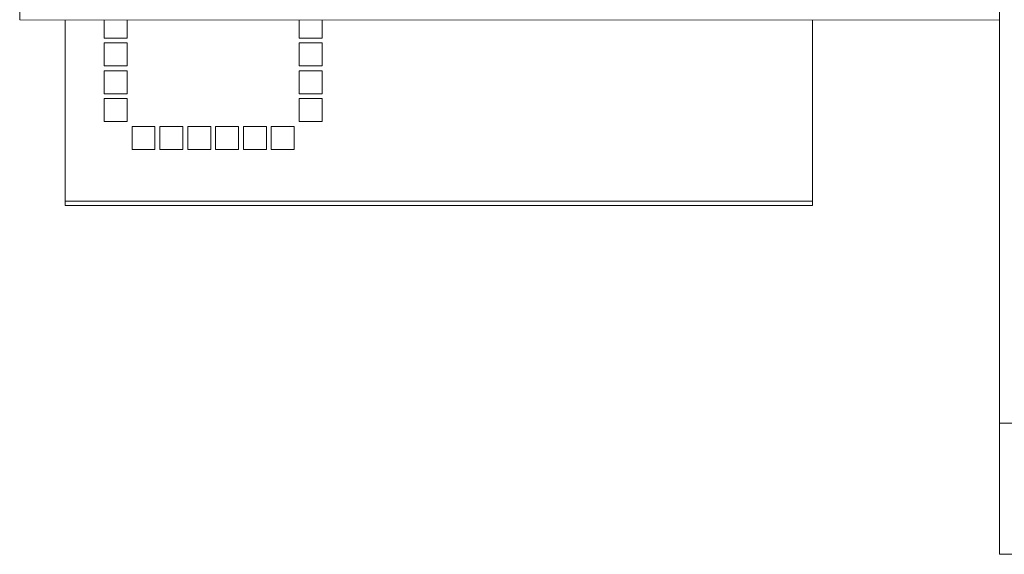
# Model space of a CAD drawing. Header units: millimetres. Extents: x -32 to 1538, y -978 to 462.
# Tile 18 of 21: x 714 to 1015, y -2 to 162. Entities that reach past the tile are written whole.
import ezdxf

# ---------------------------------------------------------------- set-up
doc = ezdxf.new("R2010")
doc.units = ezdxf.units.MM

msp = doc.modelspace()

# ---------------------------------------------------------------- linework, layer by layer
at = {"color": 7, "linetype": 'Continuous', "lineweight": 15}
for p, q in [((1013.31, 323.48), (1013.31, 38.48)), ((1013.31, 38.48), (1013.31, 323.48)), ((714.27, 161.62), (1013.31, 161.52)), ((728.11, 106.28), (728.11, 161.61)), ((740.06, 156.03), (740.06, 161.61)), ((747.06, 161.61), (747.06, 156.03)), ((799.56, 161.59), (799.56, 156.03)), ((806.56, 156.03), (806.56, 161.59)), ((956.31, 161.53), (956.31, 106.28)), ((747.06, 156.03), (740.06, 156.03)), ((747.06, 154.53), (740.06, 154.53)), ((740.06, 154.53), (740.06, 147.53)), ((747.06, 147.53), (747.06, 154.53)), ((799.56, 156.03), (806.56, 156.03)), ((799.56, 154.53), (806.56, 154.53)), ((799.56, 147.53), (799.56, 154.53)), ((806.56, 154.53), (806.56, 147.53)), ((740.06, 147.53), (747.06, 147.53)), ((806.56, 147.53), (799.56, 147.53)), ((747.06, 146.03), (740.06, 146.03)), ((740.06, 146.03), (740.06, 139.03)), ((747.06, 139.03), (747.06, 146.03)), ((799.56, 146.03), (806.56, 146.03)), ((799.56, 139.03), (799.56, 146.03)), ((806.56, 146.03), (806.56, 139.03)), ((740.06, 139.03), (747.06, 139.03)), ((806.56, 139.03), (799.56, 139.03)), ((747.06, 137.53), (740.06, 137.53)), ((740.06, 137.53), (740.06, 130.53)), ((747.06, 130.53), (747.06, 137.53)), ((799.56, 137.53), (806.56, 137.53)), ((799.56, 130.53), (799.56, 137.53)), ((806.56, 137.53), (806.56, 130.53)), ((740.06, 130.53), (747.06, 130.53)), ((806.56, 130.53), (799.56, 130.53)), ((755.56, 129.03), (748.56, 129.03)), ((748.56, 129.03), (748.56, 122.03)), ((755.56, 122.03), (755.56, 129.03)), ((764.06, 129.03), (757.06, 129.03)), ((757.06, 129.03), (757.06, 122.03)), ((764.06, 122.03), (764.06, 129.03)), ((772.56, 129.03), (765.56, 129.03)), ((765.56, 129.03), (765.56, 122.03)), ((772.56, 122.03), (772.56, 129.03)), ((774.06, 129.03), (781.06, 129.03)), ((774.06, 122.03), (774.06, 129.03)), ((781.06, 129.03), (781.06, 122.03)), ((782.56, 129.03), (789.56, 129.03)), ((782.56, 122.03), (782.56, 129.03)), ((789.56, 129.03), (789.56, 122.03)), ((791.06, 129.03), (798.06, 129.03)), ((791.06, 122.03), (791.06, 129.03)), ((798.06, 129.03), (798.06, 122.03)), ((748.56, 122.03), (755.56, 122.03)), ((757.06, 122.03), (764.06, 122.03)), ((765.56, 122.03), (772.56, 122.03)), ((781.06, 122.03), (774.06, 122.03)), ((789.56, 122.03), (782.56, 122.03)), ((798.06, 122.03), (791.06, 122.03)), ((956.31, 106.28), (728.11, 106.28)), ((728.11, 104.88), (728.11, 106.28)), ((956.31, 106.28), (956.31, 104.88)), ((956.31, 104.88), (728.11, 104.88)), ((1073.31, 38.48), (1013.31, 38.48)), ((1013.31, 38.48), (1013.31, 38.48)), ((1013.31, 38.48), (1013.31, -1.52)), ((1013.31, -1.52), (1013.31, 38.48)), ((1073.31, -1.52), (1013.31, -1.52))]:
    msp.add_line(p, q, dxfattribs=at)
at = {"color": 8, "linetype": 'Continuous', "lineweight": 15, "flags": 128}
msp.add_lwpolyline([(714.27, 161.62), (714.27, 161.68), (714.27, 162.07), (714.27, 162.8), (714.27, 163.86), (714.27, 165.22), (714.27, 166.83), (714.27, 168.65), (714.27, 170.63), (714.27, 172.71), (714.27, 174.83), (714.27, 176.92), (714.27, 178.94), (714.27, 180.82), (714.27, 182.51), (714.28, 183.95), (714.28, 185.12), (714.28, 185.96), (714.28, 186.47), (714.28, 186.62)], dxfattribs=at)
at = {"color": 7, "linetype": 'Continuous', "lineweight": 15}
msp.add_arc((1013.31, -1.52), 0.001, 180, 270, dxfattribs=at)

doc.saveas('drawing.dxf')
